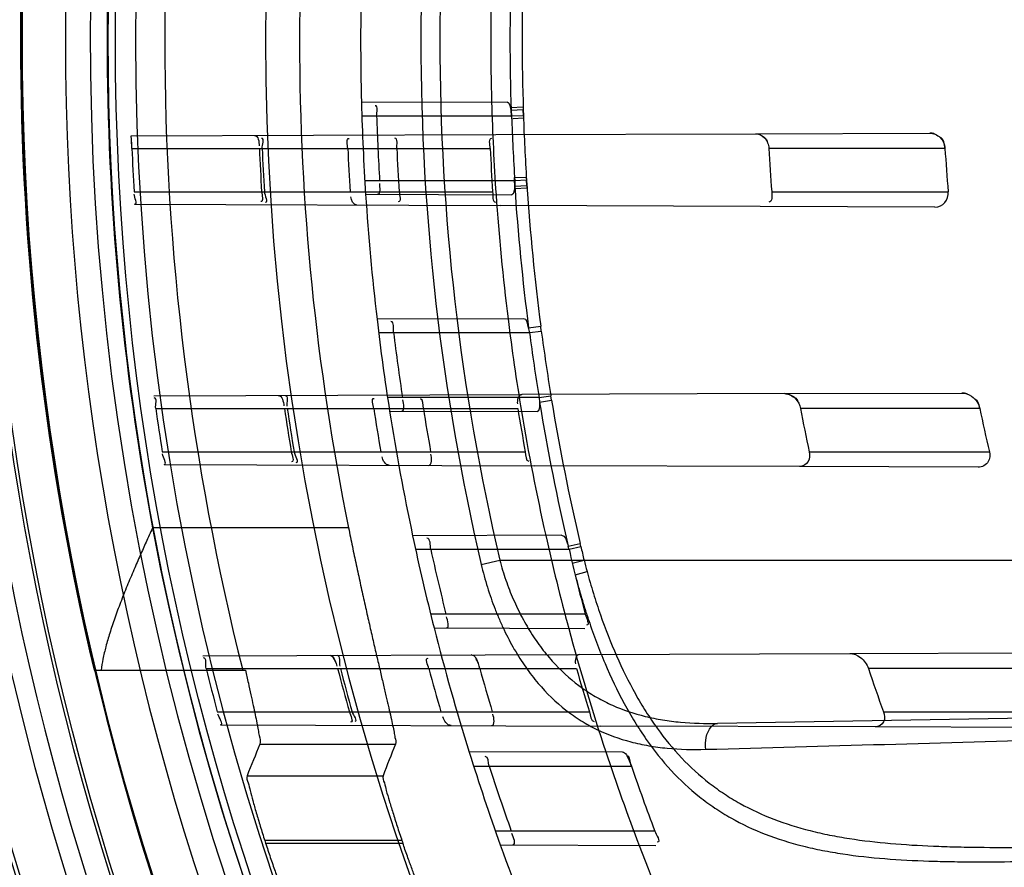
# Model space of a CAD drawing. Header units: millimetres. Extents: x 0 to 297, y 0 to 210.
# Tile 69 of 256: x 146.455 to 146.591, y 92.923 to 93.04. Entities that reach past the tile are written whole.
import ezdxf

# ---------------------------------------------------------------- set-up
doc = ezdxf.new("R2010")
doc.units = ezdxf.units.MM
doc.header["$LTSCALE"] = 16.335
doc.layers.get('0').update_dxf_attribs({"linetype": 'CONTINUOUS'})
for name, color, linetype in [('01_GLOBAL', 7, 'CONTINUOUS'), ('INTFCLR_144815', 7, 'CONTINUOUS'), ('INTFCLR_72935', 7, 'CONTINUOUS')]:
    doc.layers.add(name, color=color, linetype=linetype)

msp = doc.modelspace()

# ---------------------------------------------------------------- linework, layer by layer
at = {"color": 7, "linetype": 'Continuous'}
msp.add_circle((147.7028034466, 92.1254639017), 2.28, dxfattribs=at)
at = {"color": 9, "linetype": 'Continuous'}
msp.add_arc((147.7028034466, 92.1254639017), 2.2507792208, 92.9674534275, 177.0325465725, dxfattribs=at)
at = {"layer": '01_GLOBAL', "color": 7, "linetype": 'Continuous'}
msp.add_circle((147.7028034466, 92.1254639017), 2.31, dxfattribs=at)
at = {"layer": 'INTFCLR_144815', "color": 9, "linetype": 'Continuous'}
for p, q in [((146.5000317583, 92.9701005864), (146.4729197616, 92.9701005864)), ((146.4877559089, 92.9401417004), (146.5065123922, 92.9401417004)), ((146.4859924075, 92.9357897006), (146.5048073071, 92.9357897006)), ((146.5074209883, 92.92680203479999), (146.4884475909, 92.92680203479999)), ((146.4885575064, 92.926461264), (146.5075373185, 92.926461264))]:
    msp.add_line(p, q, dxfattribs=at)
at = {"layer": 'INTFCLR_144815', "color": 6, "linetype": 'Continuous'}
msp.add_line((146.464841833, 92.95038675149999), (146.4857805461, 92.95038675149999), dxfattribs=at)
for radius in [0.3828680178, 0.364857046]:
    msp.add_circle((146.8326356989, 93.03763164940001), radius, dxfattribs=at)
for radius, start, end in [(0.5278075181, 313.9937911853, 154.5150993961), (0.5098075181, 312.9543589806, 154.5144414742), (0.49294334, 108.7136429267, 257.7559644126), (0.3966228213, 45.0000000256, 314.9999999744), (0.3959130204, 44.99999995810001, 315.0000000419), (0.3953393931, 44.99999997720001, 315.0000000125), (0.3833823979, 47.86578076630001, 312.1342192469), (0.3779020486, 45.72777364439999, 314.2722263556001), (0.3659046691, 45.6663486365, 314.3336513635), (0.3580299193, 165.8961331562, 194.1038668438), (0.3393903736, 168.5228250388, 191.4771749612), (0.4320000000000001, 180, 209.9999999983), (0.366, 190.6326298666, 247.7397281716), (0.3615918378, 197.8487159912, 197.9054519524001), (0.343580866, 198.8185484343, 198.8785955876)]:
    msp.add_arc((146.8326356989, 93.03763164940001), radius, start, end, dxfattribs=at)
at = {"layer": 'INTFCLR_144815', "color": 9, "linetype": 'Continuous'}
for centre, radius, start, end in [((146.8326356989, 93.03763164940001), 0.4131757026, 52.2436298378, 307.7563701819), ((146.8326356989, 93.03763164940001), 0.4896672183, 125.9035433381, 247.5002459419), ((146.8326356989, 93.03763164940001), 0.3891912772, 52.5411294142, 307.4588705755), ((146.8326356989, 93.03763164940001), 0.3777730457, 45.7280221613, 314.2719778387), ((146.8326356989, 93.03763164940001), 0.3717739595, 45.73034182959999, 314.2696581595), ((146.832635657, 93.0376316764), 0.4417329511, 125.9035433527, 247.5002459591), ((146.8326356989, 93.03763164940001), 0.4162669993, 128.484146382, 209.9999999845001), ((146.8326356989, 93.03763164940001), 0.3683327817, 128.4841463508, 246.0405071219), ((146.8326356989, 93.03763164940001), 0.386609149, 159.8664381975, 203.1335617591), ((146.8326356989, 93.03763164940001), 0.3780000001, 166.6554352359, 193.3445647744), ((146.8326356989, 93.03763164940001), 0.3660000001, 169.3673701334, 190.6326298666)]:
    msp.add_arc(centre, radius, start, end, dxfattribs=at)
at = {"layer": 'INTFCLR_144815', "color": 6, "linetype": 'Continuous'}
for centre, major_axis, ratio, start_param, end_param in [((146.8326356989, 92.6859756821), (0, 0.5277520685), 0.7456587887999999, 1.0683155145, 1.0777008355), ((146.8326356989, 92.7075603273), (0, 0.4953586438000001), 0.7456587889, 1.0820479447, 1.0919724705)]:
    msp.add_ellipse(centre, major_axis=major_axis, ratio=ratio, start_param=start_param, end_param=end_param, dxfattribs=at)
for points, knots in [([(146.4729197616, 92.9701005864), (146.4726157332, 92.9694335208), (146.4720414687, 92.9681673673), (146.4711809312, 92.9662381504), (146.4703046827, 92.96423038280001), (146.4693926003, 92.96206051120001), (146.468498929, 92.9598215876), (146.4676903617, 92.9576411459), (146.4670085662, 92.955598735), (146.4664615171, 92.9537177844), (146.466052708, 92.9520054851), (146.4658604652, 92.95090933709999), (146.4657897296, 92.95038675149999)], [0, 0, 0, 0, 0.1045982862, 0.1983703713, 0.3014069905, 0.4171606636, 0.5341986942, 0.6453462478, 0.7489281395, 0.8413582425, 0.9247560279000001, 1, 1, 1, 1]), ([(146.5000317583, 92.9701005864), (146.5001188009, 92.96967188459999), (146.5002938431, 92.9688150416), (146.5005592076, 92.96753176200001), (146.5008268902, 92.9662526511), (146.5010963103, 92.9649801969), (146.5013668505, 92.9637168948), (146.5016378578, 92.9624652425), (146.5019086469, 92.96122773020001), (146.5021784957, 92.9600068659), (146.5024466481, 92.958805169), (146.5027123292, 92.95762510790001), (146.5029747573, 92.9564690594), (146.5032331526, 92.955339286), (146.5034867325, 92.95423796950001), (146.5037347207, 92.9531671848), (146.5039763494, 92.9521289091), (146.5042108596, 92.9511250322), (146.5044375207, 92.95015728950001), (146.5046556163, 92.94922734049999), (146.5048644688, 92.9483366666), (146.5050634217, 92.9474867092), (146.5052518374, 92.94667872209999), (146.5054292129, 92.9459138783), (146.5056428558, 92.94498364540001), (146.5058812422, 92.9439353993), (146.506119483, 92.94282006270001), (146.5063212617, 92.94189077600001), (146.5064375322, 92.9410358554), (146.5066298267, 92.9404378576), (146.5065123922, 92.9401417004)], [0, 0, 0, 0, 0.0427966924, 0.08555823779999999, 0.1282023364, 0.1706459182, 0.2128052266, 0.2545964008, 0.2959354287, 0.3367384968, 0.3769192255, 0.4163916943, 0.45507645, 0.4928956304, 0.5297741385, 0.5656400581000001, 0.6004257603, 0.6340655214, 0.666495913, 0.697664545, 0.7275131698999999, 0.7559962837, 0.7830653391, 0.8086820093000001, 0.8328060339, 0.8764527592, 0.9137808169, 0.9446172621, 0.9688315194, 1, 1, 1, 1]), ([(146.4857805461, 92.95038675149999), (146.4859103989, 92.9497968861), (146.4861597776, 92.94866514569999), (146.4865159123, 92.9470437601), (146.4868336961, 92.9455776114), (146.4871121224, 92.9442748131), (146.4873396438, 92.94314524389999), (146.4875376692, 92.94218689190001), (146.4876626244, 92.9412237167), (146.4879094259, 92.9405163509), (146.4877559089, 92.9401417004)], [0, 0, 0, 0, 0.1734866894, 0.332879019, 0.4767977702, 0.6044636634, 0.715319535, 0.8084039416, 0.8837034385, 1, 1, 1, 1]), ([(146.4859924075, 92.9357897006), (146.4858671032, 92.93547698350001), (146.4862245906, 92.93475015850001), (146.4864097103, 92.9336209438), (146.4867323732, 92.93253056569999), (146.4870128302, 92.93151235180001), (146.4872627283, 92.93065063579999), (146.4875330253, 92.9297371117), (146.4878229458, 92.92878290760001), (146.4881287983, 92.92779951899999), (146.4883399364, 92.9271363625), (146.4884475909, 92.92680203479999)], [0, 0, 0, 0, 0.1083769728, 0.2256677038, 0.3802472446, 0.4695838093, 0.5662024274, 0.6686927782, 0.7761131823, 0.8870081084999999, 1, 1, 1, 1]), ([(146.5048073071, 92.9357897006), (146.504685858, 92.9354759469), (146.5050562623, 92.9347542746), (146.505258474, 92.9336273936), (146.5055995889, 92.9325395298), (146.5058974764, 92.9315220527), (146.5061627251, 92.9306599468), (146.5064497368, 92.92974516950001), (146.5067575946, 92.9287889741), (146.5070824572, 92.92780274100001), (146.5073066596, 92.927137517), (146.5074209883, 92.92680203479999)], [0, 0, 0, 0, 0.1077340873, 0.2245752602, 0.3788559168, 0.4681502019, 0.5648545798, 0.6674953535, 0.7752129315, 0.8865054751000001, 1, 1, 1, 1]), ([(146.4885575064, 92.926461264), (146.4886648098, 92.9261291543), (146.4888806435, 92.9254685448), (146.4892080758, 92.92448831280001), (146.4895344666, 92.923532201), (146.4898555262, 92.9226130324), (146.4901652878, 92.92174315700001), (146.4904628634, 92.92093547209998), (146.4908035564, 92.9199973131), (146.4913080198, 92.9188827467), (146.4915180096, 92.91784174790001), (146.4919079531, 92.91747359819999)], [0, 0, 0, 0, 0.1090784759, 0.2172000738, 0.3229942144, 0.4248175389, 0.5215115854, 0.6115007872, 0.6940869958, 0.8323965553, 1, 1, 1, 1]), ([(146.5110687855, 92.91747359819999), (146.5108130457, 92.9177093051), (146.510612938, 92.91843976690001), (146.5101059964, 92.919492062), (146.5097083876, 92.9205334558), (146.5093299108, 92.9214976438), (146.5090339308, 92.9222805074), (146.5087475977, 92.923051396), (146.5084617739, 92.9238317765), (146.5081606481, 92.9246709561), (146.5078476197, 92.9255605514), (146.5076370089, 92.9261697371), (146.5075373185, 92.926461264)], [0, 0, 0, 0, 0.1079590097, 0.2200936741, 0.3678935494, 0.4519800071, 0.5419522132, 0.6276092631, 0.7072652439, 0.7999211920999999, 0.904362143, 1, 1, 1, 1])]:
    msp.add_open_spline(points, degree=3, knots=knots, dxfattribs=at)
at = {"layer": 'INTFCLR_72935', "color": 9, "linetype": 'Continuous'}
for p, q in [((146.5219681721, 93.0290472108), (146.5018176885, 93.028976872)), ((146.5018711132, 93.0271316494), (146.5225888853, 93.0271316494)), ((146.5563263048, 93.02466714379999), (146.5804302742, 93.02475128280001)), ((146.4699698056, 93.0243657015), (146.5204239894, 93.02454182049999)), ((146.4700604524, 93.02263164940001), (146.5196245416, 93.02263164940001)), ((146.5825468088, 93.02263164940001), (146.5581794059, 93.02263164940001)), ((146.523025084, 93.0181316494), (146.5022795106, 93.0181316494)), ((146.4703584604, 93.01663164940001), (146.519969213, 93.01663164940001)), ((146.5585743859, 93.01663164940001), (146.5829804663, 93.01663164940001)), ((146.5023937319, 93.016284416), (146.5225884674, 93.0162139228)), ((146.4704401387, 93.0148959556), (146.5209908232, 93.01471949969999)), ((146.5811623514, 93.0145094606), (146.5569833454, 93.0145938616)), ((146.5242530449, 92.9990551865), (146.5039689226, 92.99898438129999)), ((146.52494069, 92.9978136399), (146.5266149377, 92.9980343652)), ((146.5266997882, 92.9973504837), (146.5266149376, 92.9980343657)), ((146.5041920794, 92.9971316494), (146.5250688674, 92.9971316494)), ((146.5250688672, 92.9971316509), (146.5266997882, 92.9973504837)), ((146.4730853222, 92.98837657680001), (146.5240276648, 92.9885543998)), ((146.526389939, 92.9881316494), (146.5054274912, 92.9881316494)), ((146.5263899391, 92.9881316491), (146.528020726, 92.98840025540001)), ((146.5281244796, 92.9877873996), (146.5280207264, 92.988400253)), ((146.5603879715, 92.9886813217), (146.5848743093, 92.9887667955)), ((146.4733521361, 92.98663164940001), (146.5234370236, 92.98663164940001)), ((146.5264588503, 92.9875095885), (146.5281244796, 92.9877873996)), ((146.5873593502, 92.98663164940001), (146.5625560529, 92.98663164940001)), ((146.5057140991, 92.9862728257), (146.5261345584, 92.9862015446)), ((146.4742551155, 92.98063164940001), (146.5244849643, 92.98063164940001)), ((146.5637620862, 92.98063164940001), (146.5886883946, 92.98063164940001)), ((146.4745142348, 92.9788817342), (146.5257564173, 92.9787028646)), ((146.5871248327, 92.9784886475), (146.5624001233, 92.9785749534)), ((146.5295057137, 92.9690735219), (146.5088991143, 92.96900159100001)), ((146.5304245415, 92.9675513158), (146.5320676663, 92.96793962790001)), ((146.5305369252, 92.9671316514), (146.532165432, 92.967518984)), ((146.532165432, 92.967518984), (146.5320676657, 92.9679396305)), ((146.5093011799, 92.9671316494), (146.5305369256, 92.9671316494)), ((146.5183914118, 92.9650291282), (146.5209469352, 92.96563164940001)), ((146.5209469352, 92.96563164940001), (146.8386356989, 92.96563164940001)), ((146.5309867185, 92.9652333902), (146.5326148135, 92.96563165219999)), ((146.531385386, 92.9635938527), (146.5330228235, 92.96407257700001)), ((146.5327821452, 92.9581316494), (146.5113955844, 92.9581316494)), ((146.5118667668, 92.9562513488), (146.5327133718, 92.9561785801)), ((146.4798777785, 92.952400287), (146.5319463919, 92.9525820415)), ((146.5693796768, 92.9527127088), (146.5947758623, 92.95280135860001)), ((146.4803341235, 92.95063164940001), (146.5315642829, 92.95063164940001)), ((146.5977414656, 92.95063164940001), (146.5719453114, 92.95063164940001)), ((146.8116880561, 92.9475801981), (146.5510921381, 92.94303147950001)), ((146.4818703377, 92.94463164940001), (146.5333602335, 92.94463164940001)), ((146.5740317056, 92.94463164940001), (146.6000599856, 92.94463164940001)), ((146.4823218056, 92.94285448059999), (146.5349278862, 92.94267085)), ((146.598726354, 92.94244815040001), (146.5728815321, 92.94253836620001)), ((146.537881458, 92.93910275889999), (146.5167354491, 92.9390289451)), ((146.517333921, 92.9371316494), (146.5391602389, 92.9371316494)), ((146.5424019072, 92.9281316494), (146.5203454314, 92.9281316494)), ((146.5210225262, 92.926219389), (146.542534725, 92.92614429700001))]:
    msp.add_line(p, q, dxfattribs=at)
at = {"layer": 'INTFCLR_72935', "color": 7, "linetype": 'Continuous'}
for p, q in [((146.5224622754, 93.0283030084), (146.5241937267, 93.0283818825)), ((146.522616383, 93.0267208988), (146.5224622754, 93.0283030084)), ((146.5242023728, 93.0279518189), (146.5225143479, 93.0278978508)), ((146.5225143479, 93.02789784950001), (146.5225888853, 93.0271316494)), ((146.5241937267, 93.0283818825), (146.5242282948, 93.0268058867)), ((146.5242192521, 93.02718790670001), (146.524202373, 93.0279518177)), ((146.5225888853, 93.0271316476), (146.524219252, 93.0271879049)), ((146.5242282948, 93.0268058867), (146.5227875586, 93.0267298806)), ((146.4700041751, 93.0238580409), (146.4699698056, 93.0243657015)), ((146.4700604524, 93.02263164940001), (146.4700041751, 93.0238580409)), ((146.5230129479, 93.01858489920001), (146.5246242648, 93.0186591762)), ((146.5230144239, 93.01703229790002), (146.5230129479, 93.01858489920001)), ((146.5246556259, 93.01823628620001), (146.5230250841, 93.0181316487)), ((146.523025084, 93.0181316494), (146.5230259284, 93.01738221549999)), ((146.5246242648, 93.0186591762), (146.5247393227, 93.017123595)), ((146.524711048, 93.01749448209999), (146.5246556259, 93.0182362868)), ((146.5247393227, 93.017123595), (146.5230144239, 93.01703229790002)), ((146.5230259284, 93.01738221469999), (146.5247110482, 93.01749448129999)), ((146.5172967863, 92.9523851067), (146.5170023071, 92.9525298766)), ((146.4974427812, 92.95246160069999), (146.4977100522, 92.952322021)), ((146.5388507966, 92.9378916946), (146.5391602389, 92.9371316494))]:
    msp.add_line(p, q, dxfattribs=at)
at = {"layer": 'INTFCLR_72935', "color": 6, "linetype": 'Continuous'}
for p, q in [((146.5204239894, 93.02454182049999), (146.5563263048, 93.02466714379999)), ((146.5569833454, 93.0145938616), (146.5209908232, 93.01471949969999)), ((146.5603879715, 92.9886813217), (146.5240276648, 92.9885543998)), ((146.5263899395, 92.9881316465), (146.5264588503, 92.9875095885)), ((146.5624001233, 92.9785749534), (146.5257564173, 92.9787028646)), ((146.5319463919, 92.9525820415), (146.5693796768, 92.9527127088)), ((146.5728815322, 92.94253836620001), (146.5349278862, 92.94267085))]:
    msp.add_line(p, q, dxfattribs=at)
for points in [[(146.5219681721, 93.0290472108), (146.5219854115, 93.0290462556), (146.5220027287, 93.0290432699), (146.5220201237, 93.02903825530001), (146.5220376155, 93.0290312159), (146.5220551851, 93.0290221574), (146.5220727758, 93.0290110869), (146.5220903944, 93.02899800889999), (146.5221080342, 93.0289829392), (146.5221256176, 93.0289659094), (146.5221431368, 93.0289469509), (146.5221605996, 93.02892608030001), (146.5221779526, 93.02890331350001), (146.5221952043, 93.0288786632), (146.5222123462, 93.02885216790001), (146.5222292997, 93.0288238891), (146.5222460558, 93.0287938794), (146.5222626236, 93.028762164), (146.5222789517, 93.0287287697), (146.5222950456, 93.02869372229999), (146.5223108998, 93.0286570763), (146.5223264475, 93.0286189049), (146.5223416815, 93.02857927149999), (146.5223566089, 93.02853821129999), (146.5223711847, 93.02849575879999), (146.5223854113, 93.02845195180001), (146.5223992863, 93.0284068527), (146.5224127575, 93.02836053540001), (146.5224258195, 93.0283130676), (146.5224384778, 93.0282644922), (146.5224506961, 93.02821484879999), (146.5224624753, 93.0281641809), (146.5224738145, 93.02811255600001), (146.5224846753, 93.0280600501), (146.5224950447, 93.0280067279), (146.5225049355, 93.0279526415), (146.5225143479, 93.02789784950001)], [(146.5230259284, 93.01738221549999), (146.5230184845, 93.0172856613), (146.5230094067, 93.01719163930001), (146.5229986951, 93.01710044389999), (146.5229863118, 93.0170124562), (146.5229722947, 93.0169278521), (146.5229567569, 93.0168466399), (146.5229396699, 93.01676893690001), (146.5229210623, 93.0166952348), (146.5229011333, 93.01662607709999), (146.5228797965, 93.01656160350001), (146.5228571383, 93.0165021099), (146.5228336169, 93.0164481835), (146.5228093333, 93.01640014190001), (146.5227841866, 93.0163576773), (146.5227583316, 93.01632044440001), (146.5227318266, 93.0162885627), (146.5227046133, 93.0162621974), (146.5226766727, 93.0162413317), (146.5226479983, 93.0162261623), (146.5226185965, 93.0162169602), (146.5225884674, 93.0162139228)], [(146.5264588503, 92.9875095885), (146.5264637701, 92.98740260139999), (146.5264664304, 92.98729826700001), (146.5264668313, 92.9871969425), (146.5264649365, 92.9870990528), (146.5264607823, 92.9870048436), (146.5264544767, 92.9869144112), (146.5264460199, 92.9868279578), (146.5264354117, 92.9867459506), (146.5264227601, 92.9866688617), (146.5264080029, 92.98659694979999), (146.5263912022, 92.9865304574), (146.5263726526, 92.9864697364), (146.5263524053, 92.9864151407), (146.5263304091, 92.986366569), (146.5263068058, 92.9863237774), (146.5262815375, 92.9862868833), (146.526254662, 92.986256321), (146.5262264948, 92.9862323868), (146.5261971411, 92.9862152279), (146.5261664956, 92.98620491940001), (146.5261345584, 92.9862015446)]]:
    msp.add_lwpolyline(points, dxfattribs=at)
at = {"layer": 'INTFCLR_72935', "color": 7, "linetype": 'Continuous'}
for points in [[(146.5811151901, 93.0246255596), (146.5810491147, 93.02464896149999), (146.5809805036, 93.02467068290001), (146.5809093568, 93.02469044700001), (146.5808356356, 93.02470796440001), (146.5807593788, 93.0247229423), (146.5806807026, 93.0247350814), (146.5805996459, 93.02474406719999), (146.5805161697, 93.0247495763), (146.5804302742, 93.02475128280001)], [(146.5563263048, 93.02466714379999), (146.5563985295, 93.0246656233), (146.5564699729, 93.02466062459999), (146.556540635, 93.02465225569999), (146.5566110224, 93.0246405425), (146.5566806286, 93.0246256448), (146.5567479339, 93.0246080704), (146.5568124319, 93.0245882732), (146.5568746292, 93.0245664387), (146.5569345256, 93.0245428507)], [(146.5603879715, 92.9886813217), (146.5604512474, 92.9886802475), (146.5605128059, 92.9886767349), (146.560572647, 92.98867101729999), (146.560630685, 92.98866334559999), (146.5606870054, 92.988653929), (146.5607418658, 92.9886428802), (146.5607954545, 92.9886303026), (146.560847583, 92.9886163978), (146.5608979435, 92.9886013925), (146.5609464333, 92.9885854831), (146.560993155, 92.98856881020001), (146.5610381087, 92.98855152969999)], [(146.585610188, 92.98863490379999), (146.585572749, 92.9886479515), (146.5855331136, 92.98866103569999), (146.5854912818, 92.98867402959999), (146.5854468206, 92.9886869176), (146.585400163, 92.9886994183), (146.5853526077, 92.9887110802), (146.5853047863, 92.9887216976), (146.5852560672, 92.988731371), (146.5852058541, 92.98874014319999), (146.5851538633, 92.9887479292), (146.5851003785, 92.9887545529), (146.5850456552, 92.9887598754), (146.5849897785, 92.98876377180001), (146.5849326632, 92.988766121), (146.5848743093, 92.9887667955)]]:
    msp.add_lwpolyline(points, dxfattribs=at)
at = {"layer": 'INTFCLR_72935', "color": 6, "linetype": 'Continuous'}
for centre, radius, start, end in [((146.8326356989, 93.03763164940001), 0.3620710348, 90, 270.0000000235), ((146.8326356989, 93.03763164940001), 0.3440948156, 90, 270.0000000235), ((146.8326356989, 93.03763164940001), 0.330931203, 181.4986159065, 183.6985216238), ((146.8326356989, 93.03763164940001), 0.312931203, 181.5733270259, 183.9231443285), ((146.8323536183, 93.03763102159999), 0.3286021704, 181.8310047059, 183.4019509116), ((146.8323152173, 93.03763243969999), 0.3099042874, 181.9417809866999, 183.6077322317), ((146.8326103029, 93.0376313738), 0.3628600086, 182.3691391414, 183.317720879), ((146.8322393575, 93.03763133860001), 0.3448716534, 182.4927826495, 183.4909750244), ((146.8326099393, 93.0376313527), 0.3448562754, 182.492896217, 183.4911332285), ((146.8331329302, 93.0376313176), 0.3335472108, 182.5774690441, 183.6096498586), ((146.8322389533, 93.0376313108), 0.3258756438, 182.6381874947, 183.6947414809), ((146.8331324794, 93.037631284), 0.3138665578, 182.7391998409, 183.8363115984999), ((146.8318010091, 93.03763116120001), 0.2740324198, 183.137725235, 184.3949694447), ((146.8318001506, 93.03763107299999), 0.2497042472, 183.4437593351, 184.8241113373), ((146.8326356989, 93.03763164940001), 0.330931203, 186.706499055, 188.9280979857), ((146.8326356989, 93.03763164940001), 0.312931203, 187.0825174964, 189.4580410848), ((146.5188972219, 92.9963247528), 0.0062241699, 7.448759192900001, 13.8399542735), ((146.8323530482, 93.0376296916), 0.3286014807, 187.0793394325, 188.6635790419), ((146.8323147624, 93.03763400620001), 0.3099039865, 187.5096542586, 189.1914857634), ((146.8326102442, 93.0376308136), 0.3628598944, 188.0795469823, 189.0376303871), ((146.832239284, 93.0376307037), 0.3448715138, 188.5039978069, 189.5132800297), ((146.8326094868, 93.0376306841), 0.3448557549, 188.5043859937, 189.5137154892), ((146.83313293, 93.0376306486), 0.3335471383, 188.7949611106, 189.8394176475), ((146.832238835, 93.0376306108), 0.3258754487, 189.0037044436, 190.0734361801), ((146.8331321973, 93.0376304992), 0.313866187, 189.3512199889, 190.4631084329), ((146.8318006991, 93.03763010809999), 0.2740319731, 190.7255074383, 192.0051318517), ((146.8317997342, 93.03762980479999), 0.2497036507, 191.784704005, 193.1948408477), ((146.8326356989, 93.03763164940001), 0.330931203, 191.9691311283, 194.2357984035), ((146.8326356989, 93.03763164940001), 0.312931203, 192.6566595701, 195.0858372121), ((146.5239666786, 92.96559705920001), 0.006747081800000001, 13.1467134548, 16.8367087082), ((146.832351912, 93.0376281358), 0.3286000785, 192.3882961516, 194.0001675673), ((146.8322915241, 93.03762992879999), 0.3098803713, 193.1500472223, 194.8651566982), ((146.8326098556, 93.0376301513), 0.3628593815, 193.872267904, 194.8502447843), ((146.8322387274, 93.03762991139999), 0.3448708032, 194.6114857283, 195.6441050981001), ((146.8326091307, 93.0376299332), 0.3448552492, 194.6121631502, 195.6448325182), ((146.8331322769, 93.03762978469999), 0.3335463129, 195.1191837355, 196.189568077), ((146.8322382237, 93.0376297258), 0.3258746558, 195.4839192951, 196.5815583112), ((146.833131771, 93.0376295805), 0.3138655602, 196.0920984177, 197.2354244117), ((146.8318000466, 93.0376287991), 0.2740309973, 198.5101066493, 199.8383290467), ((146.8326356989, 93.03763164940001), 0.330931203, 197.3348347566, 199.6736901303), ((146.8326356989, 93.03763164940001), 0.312931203, 198.3537618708, 200.8695998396), ((146.8323502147, 93.03762618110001), 0.328597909, 197.8080018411, 199.4641736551), ((146.8322797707, 93.03762521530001), 0.3098677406, 198.9238469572, 200.692709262)]:
    msp.add_arc(centre, radius, start, end, dxfattribs=at)
at = {"layer": 'INTFCLR_72935', "color": 9, "linetype": 'Continuous'}
for centre, radius, start, end in [((146.8297042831, 93.03763164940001), 0.3196667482, 166.8724621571, 193.1275380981), ((146.8297466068, 93.03763164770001), 0.3170821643, 166.8753489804, 193.1246504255), ((146.8326356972, 93.03763164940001), 0.3102748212, 178.2030829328, 181.7968386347), ((146.8310221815, 93.03763164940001), 0.3069724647, 178.1929802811, 181.8070200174), ((146.8326356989, 93.03763164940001), 0.330931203, 178.5013841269, 181.4986159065), ((146.8326356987, 93.03763164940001), 0.3129312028, 178.4266729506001, 181.5733270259), ((146.8305389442, 93.03763394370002), 0.3064977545, 181.9531296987, 183.628565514), ((146.8309959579, 93.0376387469), 0.3086354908, 183.7631727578, 187.4138933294), ((146.8310154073, 93.0376387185), 0.3069660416, 183.7626630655, 187.4128892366), ((146.8326356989, 93.03763164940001), 0.330931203, 183.6985216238, 186.706499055), ((146.8326356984, 93.0376316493), 0.3129312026, 183.9231443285, 187.0825174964), ((146.8308958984, 93.03767329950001), 0.3068569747, 187.5508417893, 189.2401754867), ((146.8309759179, 93.0376437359), 0.3086163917, 189.3490214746, 193.12747123), ((146.8309960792, 93.0376437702), 0.306947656, 189.3477551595, 193.1256930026), ((146.8326356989, 93.03763164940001), 0.330931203, 188.9280979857, 191.9691311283), ((146.8326356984, 93.0376316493), 0.3129312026, 189.4580410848, 192.6566595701), ((146.8314456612, 93.0377816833), 0.3074174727, 193.2121859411, 193.5737765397), ((146.6213631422, 92.988024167), 0.0915297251, 194.1610030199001, 195.1698301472), ((146.8326356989, 93.03763164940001), 0.330931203, 194.2357984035, 197.3348347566), ((146.8326356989, 93.03763164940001), 0.312931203, 195.0858372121, 198.3537618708), ((146.1674233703, 107.0852565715), 14.1509714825, 271.5469481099, 271.747462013), ((146.8326356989, 93.03763164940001), 0.330931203, 199.6736901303, 202.8607581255), ((146.8326356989, 93.03763164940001), 0.312931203, 200.8695998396, 204.2438267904)]:
    msp.add_arc(centre, radius, start, end, dxfattribs=at)
at = {"layer": 'INTFCLR_72935', "color": 7, "linetype": 'Continuous'}
msp.add_arc((146.3461178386, 93.0175029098), 0.1240486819, 2.3695448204, 3.0371940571, dxfattribs=at)
at = {"layer": 'INTFCLR_72935', "color": 6, "linetype": 'Continuous'}
for points in [[(146.5039192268, 93.0271316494), (146.503904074, 93.027605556), (146.5042019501, 93.02854281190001), (146.5037278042, 93.0285411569)], [(146.4870437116, 93.0244253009), (146.4875700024, 93.024427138), (146.4876451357, 93.02350089), (146.4876680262, 93.022975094)], [(146.4880800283, 93.02263164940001), (146.4880598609, 93.02309487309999), (146.4884756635, 93.024022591), (146.4880120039, 93.0240209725)], [(146.4999231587, 93.02263164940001), (146.4999020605, 93.02310033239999), (146.4996700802, 93.0240207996), (146.5001392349, 93.02402243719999)], [(146.5067087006, 93.02263164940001), (146.5066867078, 93.023108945), (146.5069051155, 93.0240388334), (146.5064273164, 93.02403716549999)], [(146.5196245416, 93.02263164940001), (146.5196014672, 93.02311392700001), (146.5193736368, 93.0240597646), (146.5198564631, 93.02406145)], [(146.4880076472, 93.01663164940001), (146.4880355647, 93.01617401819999), (146.4883468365, 93.0152597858), (146.4878883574, 93.01526138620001)], [(146.4883936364, 93.01663164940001), (146.4884242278, 93.0161302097), (146.4889784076, 93.0151250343), (146.4884760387, 93.01512678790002)], [(146.5040353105, 93.0162786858), (146.5045456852, 93.0162769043), (146.5043737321, 93.01726901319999), (146.5043434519, 93.017778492)], [(146.50704063, 93.01663164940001), (146.5070710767, 93.01616015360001), (146.5073852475, 93.01521834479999), (146.5069127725, 93.0152199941)], [(146.519969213, 93.01663164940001), (146.5200030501, 93.0161270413), (146.5198778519, 93.01517387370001), (146.5203835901, 93.0151721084)], [(146.5585743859, 93.01663164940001), (146.5586131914, 93.01612674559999), (146.5586641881, 93.01516893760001), (146.5581577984, 93.0151707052)], [(146.4704401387, 93.0148959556), (146.4709066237, 93.0148943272), (146.4704045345, 93.0158283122), (146.4703775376, 93.0162940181)], [(146.5011735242, 93.01478867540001), (146.5006992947, 93.0147903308), (146.5003782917, 93.01547438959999), (146.5003484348, 93.0159476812)], [(146.5249406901, 92.997813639), (146.524826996, 92.9982728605), (146.5247261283, 92.99905683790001), (146.5242530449, 92.9990551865)], [(146.5062566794, 92.9971316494), (146.5061917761, 92.9976542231), (146.5064105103, 92.9986686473), (146.5058839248, 92.9986668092)], [(146.4733521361, 92.98663164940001), (146.4732830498, 92.98711831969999), (146.4736281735, 92.9880921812), (146.473136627, 92.9880904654)], [(146.4903082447, 92.98843669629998), (146.4908623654, 92.9884386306), (146.491015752, 92.9875217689), (146.4910976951, 92.98697373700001)], [(146.4912543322, 92.98843999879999), (146.491762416, 92.9884417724), (146.491424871, 92.9874381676), (146.4915000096, 92.98693566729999)], [(146.5035076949, 92.98663164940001), (146.5034363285, 92.98709291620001), (146.5031074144, 92.98802870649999), (146.5035741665, 92.9880303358)], [(146.5240276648, 92.9885543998), (146.5235437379, 92.98855271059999), (146.5233048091, 92.9877308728), (146.523383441, 92.98725337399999)], [(146.5073729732, 92.9862670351), (146.5078906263, 92.9862652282), (146.5076218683, 92.98729882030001), (146.5075438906, 92.98781056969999)], [(146.5103787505, 92.98663164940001), (146.5103075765, 92.9870808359), (146.5104447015, 92.9879410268), (146.509989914, 92.9879394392)], [(146.4745142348, 92.9788817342), (146.4750008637, 92.9788800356), (146.4743794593, 92.9798456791), (146.4743030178, 92.98032626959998)], [(146.4921106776, 92.98063164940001), (146.4921870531, 92.98017589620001), (146.4925963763, 92.9792439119), (146.4921342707, 92.979245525)], [(146.4924968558, 92.98063164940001), (146.4925815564, 92.9801262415), (146.4932540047, 92.9791120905), (146.4927415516, 92.9791138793)], [(146.5056423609, 92.97877307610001), (146.5051339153, 92.978774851), (146.5047558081, 92.9794464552), (146.5046689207, 92.979947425)], [(146.5110767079, 92.9787541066), (146.511610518, 92.9787522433), (146.511526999, 92.97978968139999), (146.5114336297, 92.9803152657)], [(146.5244849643, 92.98063164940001), (146.5245699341, 92.9801715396), (146.5245062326, 92.9793176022), (146.5249741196, 92.979315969)], [(146.5295057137, 92.9690735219), (146.5299752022, 92.9690751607), (146.5301672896, 92.9683619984), (146.5303033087, 92.96791264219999)], [(146.5114029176, 92.9671316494), (146.5112868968, 92.9676598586), (146.5114233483, 92.9686702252), (146.5108825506, 92.9686683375)], [(146.5327821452, 92.9581316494), (146.532911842, 92.95764301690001), (146.5334671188, 92.95662387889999), (146.5329615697, 92.9566256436)], [(146.5135582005, 92.95624544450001), (146.5140783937, 92.95624362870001), (146.5137129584, 92.9573010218), (146.5135871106, 92.9578057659)], [(146.5319463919, 92.9525820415), (146.531477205, 92.95258040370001), (146.5313019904, 92.9517226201), (146.5314320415, 92.9512718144)], [(146.4803341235, 92.95063164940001), (146.4802116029, 92.95112776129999), (146.4804695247, 92.9521197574), (146.479958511, 92.95211797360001)], [(146.4984086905, 92.95246497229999), (146.4989346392, 92.9524668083), (146.4986939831, 92.9514524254), (146.4988266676, 92.9509434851)], [(146.5111315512, 92.95063164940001), (146.5110070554, 92.9510924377), (146.510567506, 92.9520592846), (146.5110448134, 92.9520609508)], [(146.5001435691, 92.94463164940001), (146.500272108, 92.9441726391), (146.5007961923, 92.9432108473), (146.5003195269, 92.9432125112)], [(146.5005301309, 92.94463164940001), (146.5006537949, 92.9441900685), (146.5013536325, 92.9433036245), (146.5008950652, 92.9433052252)], [(146.5333602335, 92.94463164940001), (146.5335083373, 92.94415424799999), (146.5335348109, 92.9432940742), (146.5340346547, 92.94329232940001)], [(146.4823218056, 92.94285448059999), (146.4828275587, 92.9428527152), (146.4820806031, 92.9438368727), (146.4819509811, 92.94432573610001)], [(146.5142253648, 92.9427431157), (146.513676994, 92.9427450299), (146.513233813, 92.94339829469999), (146.5130809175, 92.94392492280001)], [(146.519811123, 92.94272361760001), (146.5203407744, 92.9427217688), (146.520154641, 92.9437932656), (146.5200034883, 92.9443008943)], [(146.5194965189, 92.9371316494), (146.5193492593, 92.937590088), (146.519421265, 92.9384662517), (146.5189397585, 92.9384645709)], [(146.5424019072, 92.9281316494), (146.5425880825, 92.92763875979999), (146.5432759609, 92.9265877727), (146.5427490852, 92.9265896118)], [(146.5227645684, 92.92621330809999), (146.5232919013, 92.9262114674), (146.5228203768, 92.9272935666), (146.5226446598, 92.9277907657)]]:
    msp.add_open_spline(points, degree=3, dxfattribs=at)
at = {"layer": 'INTFCLR_72935', "color": 7, "linetype": 'Continuous'}
for points, knots in [([(146.5804302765, 93.02475128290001), (146.58095544, 93.0247521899), (146.5820488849, 93.0242598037), (146.582517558, 93.0231772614), (146.5825468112, 93.02263164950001)], [0, 0, 0, 0, 0.4900932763, 1, 1, 1, 1]), ([(146.5563263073, 93.02466714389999), (146.5567859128, 93.02466794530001), (146.5577756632, 93.0241614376), (146.5581537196, 93.0231558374), (146.5581794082, 93.02263164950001)], [0, 0, 0, 0, 0.4668786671, 1, 1, 1, 1]), ([(146.5603879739, 92.9886813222), (146.5609332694, 92.9886823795), (146.5619684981, 92.9881095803), (146.5624678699, 92.98712806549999), (146.5625560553, 92.98663165)], [0, 0, 0, 0, 0.5195853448, 1, 1, 1, 1]), ([(146.5848743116, 92.9887667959), (146.5853462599, 92.9887678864), (146.5864929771, 92.9883510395), (146.5872291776, 92.9872982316), (146.5873593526, 92.98663165)], [0, 0, 0, 0, 0.4099905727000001, 1, 1, 1, 1])]:
    msp.add_open_spline(points, degree=3, knots=knots, dxfattribs=at)
for points in [[(146.5569345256, 93.0245428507), (146.5573711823, 93.0243608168), (146.5579198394, 93.0240177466), (146.5579440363, 93.0235452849)], [(146.5825468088, 93.02263164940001), (146.5825133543, 93.02320438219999), (146.5823509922, 93.02398744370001), (146.5818138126, 93.0241888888)], [(146.5610381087, 92.98855152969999), (146.561513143, 92.98836323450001), (146.5621028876, 92.98804896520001), (146.5621956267, 92.98754645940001)], [(146.5873593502, 92.98663164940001), (146.5872630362, 92.98709870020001), (146.5871453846, 92.987739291), (146.5866961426, 92.98789927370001)], [(146.5170023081, 92.952529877), (146.5175076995, 92.9525317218), (146.5178111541, 92.95183011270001), (146.5179457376, 92.9513429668)], [(146.4974427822, 92.95246160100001), (146.497918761, 92.95246326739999), (146.4981787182, 92.95177913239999), (146.498298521, 92.95131847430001)], [(146.4977100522, 92.952322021), (146.4980828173, 92.9519745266), (146.4982929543, 92.95146232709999), (146.4984229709, 92.95096957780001)], [(146.5181910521, 92.95063164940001), (146.5180671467, 92.9510739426), (146.5180118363, 92.9516029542), (146.5176665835, 92.9519059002)], [(146.537881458, 92.93910275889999), (146.5383985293, 92.93910456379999), (146.5386237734, 92.9383562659), (146.5388507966, 92.9378916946)], [(146.5391602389, 92.9371316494), (146.5389933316, 92.93761870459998), (146.5390130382, 92.93853622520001), (146.5384982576, 92.9385271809)]]:
    msp.add_open_spline(points, degree=3, dxfattribs=at)
at = {"layer": 'INTFCLR_72935', "color": 6, "linetype": 'Continuous'}
for points, knots in [([(146.5811623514, 93.0145094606), (146.5816688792, 93.0145076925), (146.5827439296, 93.0150028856), (146.5830237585, 93.01611868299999), (146.5829804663, 93.01663164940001)], [0, 0, 0, 0, 0.4959565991, 1, 1, 1, 1]), ([(146.5637620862, 92.98063164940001), (146.5638561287, 92.98018940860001), (146.5638399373, 92.9791601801), (146.5628672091, 92.9785733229), (146.5624001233, 92.9785749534)], [0, 0, 0, 0, 0.4918629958, 1, 1, 1, 1]), ([(146.5886883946, 92.98063164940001), (146.5887930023, 92.98018547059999), (146.588756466, 92.97905934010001), (146.5876614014, 92.97848677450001), (146.5871248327, 92.9784886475)], [0, 0, 0, 0, 0.4606501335, 1, 1, 1, 1]), ([(146.5693796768, 92.9527127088), (146.5699027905, 92.9527145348), (146.5710311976, 92.952201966), (146.571746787, 92.9512246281), (146.5719453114, 92.95063164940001)], [0, 0, 0, 0, 0.4555000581, 1, 1, 1, 1]), ([(146.5740317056, 92.94463164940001), (146.5741881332, 92.944198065), (146.5743518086, 92.94313664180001), (146.5733391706, 92.94253676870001), (146.5728815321, 92.94253836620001)], [0, 0, 0, 0, 0.5017952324, 1, 1, 1, 1])]:
    msp.add_open_spline(points, degree=3, knots=knots, dxfattribs=at)
at = {"layer": 'INTFCLR_72935', "color": 9, "linetype": 'Continuous'}
for points, knots in [([(146.5183914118, 92.9650291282), (146.5186381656, 92.9639710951), (146.5192023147, 92.96189181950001), (146.5200847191, 92.9593590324), (146.5208887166, 92.9574009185), (146.5217432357, 92.9555223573), (146.5229130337, 92.9532964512), (146.5242371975, 92.95121222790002), (146.5253744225, 92.94966420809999), (146.5270847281, 92.9475490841), (146.5293220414, 92.94536617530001), (146.5321674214, 92.9433747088), (146.5351044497, 92.9417540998), (146.538268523, 92.94060901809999), (146.541561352, 92.9399045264), (146.5450203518, 92.93945302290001), (146.5476666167, 92.9393940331), (146.549443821, 92.9394422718)], [0, 0, 0, 0, 0.0736775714, 0.1459654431, 0.181732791, 0.2171979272, 0.2858964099, 0.3520766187, 0.384439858, 0.4161089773, 0.5365444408, 0.594606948, 0.6512556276, 0.7636558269, 0.8210876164, 0.8794318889, 1, 1, 1, 1]), ([(146.5209469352, 92.96563164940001), (146.5211917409, 92.9647007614), (146.5217511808, 92.96287063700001), (146.5226184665, 92.9606484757), (146.5234065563, 92.9589306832), (146.5242447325, 92.9572768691), (146.5253921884, 92.95531666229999), (146.5269302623, 92.95313625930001), (146.5291373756, 92.9505423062), (146.5316507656, 92.9483287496), (146.5343975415, 92.9465789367), (146.5372513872, 92.945140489), (146.540307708, 92.94412467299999), (146.543483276, 92.94348835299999), (146.546823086, 92.9430707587), (146.5493758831, 92.94300152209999), (146.551092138, 92.94303147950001)], [0, 0, 0, 0, 0.0701462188, 0.1393049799, 0.1736679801, 0.2078465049, 0.2743938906, 0.3389981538, 0.4020363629, 0.5223459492, 0.5811687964, 0.6390315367, 0.754904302, 0.814394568, 0.8749068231, 1, 1, 1, 1]), ([(146.5313853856, 92.9635938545), (146.5316628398, 92.9625260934), (146.5321054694, 92.9609334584), (146.5327493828, 92.9588305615), (146.5337462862, 92.95577052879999), (146.5354022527, 92.9513616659), (146.5374014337, 92.94714711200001), (146.5388764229, 92.944501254), (146.5398748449, 92.9428195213), (146.5416781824, 92.9400594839), (146.5445342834, 92.93646763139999), (146.5478287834, 92.93338359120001), (146.550678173, 92.93129502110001), (146.5536637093, 92.9294491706), (146.5576929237, 92.9275656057), (146.5619943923, 92.92623151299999), (146.5655998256, 92.9254319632), (146.5693845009, 92.9247798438), (146.5742975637, 92.924246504), (146.5793302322, 92.9239887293), (146.5829488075, 92.92390545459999), (146.5850732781, 92.923880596), (146.5883245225, 92.9238635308), (146.5932490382, 92.92390884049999), (146.5998695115, 92.9240496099), (146.6043122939, 92.9241693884), (146.6065482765, 92.92423556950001)], [0, 0, 0, 0, 0.0346305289, 0.05187512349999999, 0.06903301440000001, 0.135652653, 0.1995643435, 0.2152142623, 0.2307322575, 0.2609486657, 0.3186589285, 0.3743273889, 0.402002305, 0.4294516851, 0.4844066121, 0.5410751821, 0.5704554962, 0.6002965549, 0.6615864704, 0.7254424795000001, 0.7584308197, 0.775201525, 0.792134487, 0.8604894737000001, 0.9297808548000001, 1, 1, 1, 1]), ([(146.5330228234, 92.9640725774), (146.5332983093, 92.9630549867), (146.5337377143, 92.9615374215), (146.5343758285, 92.9595342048), (146.5353635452, 92.9566163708), (146.5370028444, 92.9524106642), (146.5389736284, 92.9483948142), (146.5404246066, 92.94587309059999), (146.541407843, 92.944267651), (146.5431844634, 92.9416294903), (146.5459933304, 92.9381944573), (146.5492201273, 92.9352452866), (146.552007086, 92.9332423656), (146.5549294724, 92.93146632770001), (146.5588673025, 92.929647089), (146.5630654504, 92.9283468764), (146.5665836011, 92.9275572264), (146.5702756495, 92.92690687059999), (146.5750663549, 92.9263575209), (146.5799740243, 92.9260682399), (146.5835024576, 92.92595559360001), (146.5855737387, 92.92591201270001), (146.588743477, 92.92586539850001), (146.5935451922, 92.9258607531), (146.6000020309, 92.9259272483), (146.6043355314, 92.9259955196), (146.6065168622, 92.92603359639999)], [0, 0, 0, 0, 0.0341091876, 0.05110368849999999, 0.06801966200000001, 0.133775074, 0.1969998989, 0.2125097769, 0.2278985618, 0.2579028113, 0.3153699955, 0.3710176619, 0.3987589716, 0.4263123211, 0.4815640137, 0.5385903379, 0.568164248, 0.5981915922, 0.6598455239, 0.7240493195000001, 0.7572065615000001, 0.7740624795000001, 0.7910796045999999, 0.8597734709, 0.9294126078, 1, 1, 1, 1]), ([(146.549443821, 92.9394422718), (146.5493912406, 92.9398531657), (146.5493393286, 92.9411417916), (146.5501351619, 92.94301477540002), (146.551092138, 92.94303147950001)], [0, 0, 0, 0, 0.3020669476, 1, 1, 1, 1])]:
    msp.add_open_spline(points, degree=3, knots=knots, dxfattribs=at)

doc.saveas('drawing.dxf')
